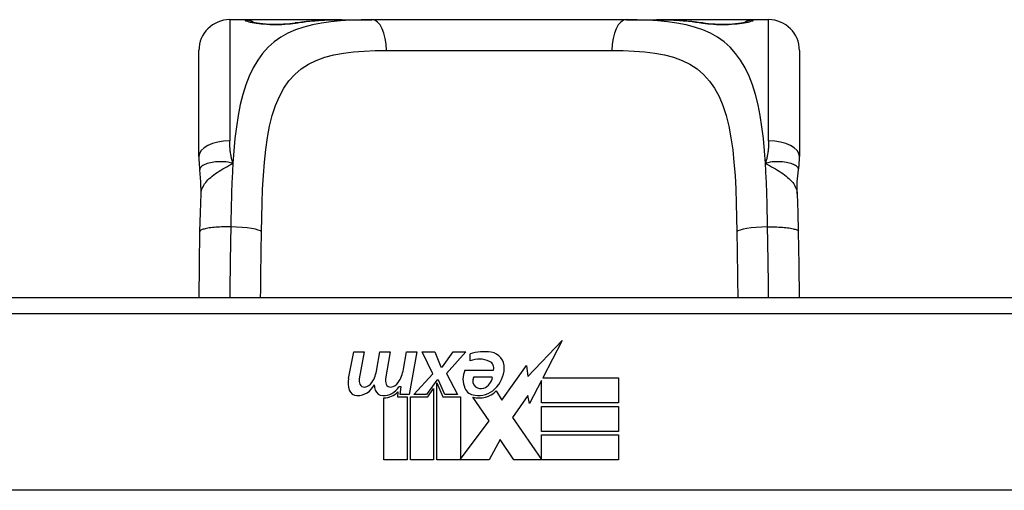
# Model space of a CAD drawing. Header units: inches. Extents: x 20 to 683, y 61 to 320.
# Tile 20 of 256: x 95.985 to 97.244, y 62.027 to 62.629. Entities that reach past the tile are written whole.
import ezdxf

# ---------------------------------------------------------------- set-up
doc = ezdxf.new("R2010")
doc.units = ezdxf.units.IN
doc.header["$MEASUREMENT"] = 0
doc.layers.add('Visible Edges(ANSI)', color=7, linetype='Continuous', lineweight=25)
doc.layers.add('Visible Tangent Edges(ANSI)', color=7, linetype='Continuous', lineweight=25)

msp = doc.modelspace()

# ---------------------------------------------------------------- linework, layer by layer
at = {"layer": 'Visible Edges(ANSI)'}
for p, q in [((96.273, 62.6285), (96.2534, 62.6285)), ((96.3969, 62.6285), (96.273, 62.6285)), ((96.3969, 62.6285), (96.4352, 62.6285)), ((96.7605, 62.6285), (96.4352, 62.6285)), ((96.7605, 62.6285), (96.7988, 62.6285)), ((96.9226, 62.6285), (96.7988, 62.6285)), ((96.9423, 62.6285), (96.9226, 62.6285)), ((96.214, 62.4538), (96.214, 62.5892)), ((96.9817, 62.5892), (96.9817, 62.4538)), ((97.3459, 62.2732), (95.8498, 62.2732)), ((96.6346, 62.1727), (96.6784, 62.2189)), ((96.6784, 62.2189), (96.6536, 62.1712)), ((96.4052, 62.1702), (96.4119, 62.2045)), ((96.4119, 62.2045), (96.4251, 62.2045)), ((96.4251, 62.2045), (96.419, 62.17)), ((96.4415, 62.182), (96.4454, 62.2045)), ((96.4454, 62.2045), (96.4586, 62.2045)), ((96.4586, 62.2045), (96.4526, 62.17)), ((96.4754, 62.182), (96.4793, 62.2045)), ((96.4793, 62.2045), (96.4925, 62.2045)), ((96.4925, 62.2045), (96.4829, 62.1499)), ((96.4994, 62.2045), (96.5156, 62.2045)), ((96.5129, 62.1764), (96.4994, 62.2045)), ((96.5156, 62.2045), (96.5231, 62.185)), ((96.5255, 62.185), (96.539, 62.2045)), ((96.5552, 62.2045), (96.5306, 62.1766)), ((96.539, 62.2045), (96.5552, 62.2045)), ((96.5606, 62.1928), (96.5606, 62.2018)), ((96.5231, 62.185), (96.5255, 62.185)), ((96.6011, 62.1428), (96.6326, 62.1869)), ((96.6326, 62.1869), (96.6346, 62.1727)), ((96.4886, 62.1499), (96.5129, 62.1764)), ((96.5306, 62.1766), (96.5444, 62.1499)), ((96.554, 62.1808), (96.5906, 62.1808)), ((96.5891, 62.1718), (96.5651, 62.1718)), ((96.4724, 62.1595), (96.4695, 62.1595)), ((96.4715, 62.1499), (96.4724, 62.1595)), ((96.5183, 62.1683), (96.505, 62.1499)), ((96.5204, 62.1683), (96.5183, 62.1683)), ((96.5183, 62.1647), (96.5258, 62.147)), ((96.5183, 62.0662), (96.5183, 62.1647)), ((96.5282, 62.1499), (96.5204, 62.1683)), ((96.6518, 62.1679), (96.6365, 62.1385)), ((96.6518, 62.1391), (96.6518, 62.1679)), ((96.6536, 62.1712), (96.7505, 62.1712)), ((96.7505, 62.1712), (96.7505, 62.1391)), ((96.4685, 62.1532), (96.4679, 62.147)), ((96.4679, 62.147), (96.4802, 62.147)), ((96.4829, 62.1499), (96.4715, 62.1499)), ((96.4802, 62.147), (96.4802, 62.0662)), ((96.4844, 62.147), (96.5066, 62.147)), ((96.4844, 62.0662), (96.4844, 62.147)), ((96.505, 62.1499), (96.4886, 62.1499)), ((96.5066, 62.147), (96.5141, 62.1574)), ((96.5141, 62.1574), (96.5141, 62.0662)), ((96.5258, 62.147), (96.5483, 62.147)), ((96.5444, 62.1499), (96.5282, 62.1499)), ((96.5483, 62.147), (96.5483, 62.0674)), ((96.5942, 62.1544), (96.6011, 62.1428)), ((96.6346, 62.1485), (96.6149, 62.1205)), ((96.6365, 62.1385), (96.6346, 62.1485)), ((96.4505, 62.0662), (96.4505, 62.1457)), ((96.5849, 62.1164), (96.5642, 62.1463)), ((96.7505, 62.1391), (96.6518, 62.1391)), ((96.6518, 62.1346), (96.7505, 62.1346)), ((96.6518, 62.1025), (96.6518, 62.1346)), ((96.7505, 62.1346), (96.7505, 62.1025)), ((96.5483, 62.0674), (96.5849, 62.1164)), ((96.6149, 62.1205), (96.6518, 62.0668)), ((96.7505, 62.1025), (96.6518, 62.1025)), ((96.6518, 62.0983), (96.7505, 62.0983)), ((96.6518, 62.0668), (96.6518, 62.0983)), ((96.7505, 62.0983), (96.7505, 62.0662)), ((96.5991, 62.0923), (96.5852, 62.0662)), ((96.6167, 62.0662), (96.5991, 62.0923)), ((96.4802, 62.0662), (96.4505, 62.0662)), ((96.5141, 62.0662), (96.4844, 62.0662)), ((96.5852, 62.0662), (96.5183, 62.0662)), ((96.7505, 62.0662), (96.6167, 62.0662)), ((97.7547, 62.0275), (95.441, 62.0275))]:
    msp.add_line(p, q, dxfattribs=at)
at = {"layer": 'Visible Edges(ANSI)', "flags": 128}
for points in [[(96.281, 62.626), (96.2816, 62.6258), (96.2833, 62.6254), (96.2885, 62.6245), (96.2957, 62.6236), (96.3041, 62.623), (96.3131, 62.6228), (96.3221, 62.6231), (96.3303, 62.6237), (96.3372, 62.6246)], [(96.3372, 62.6246), (96.3514, 62.6265), (96.3662, 62.6277), (96.3813, 62.6283), (96.3969, 62.6285)], [(96.7988, 62.6285), (96.8144, 62.6283), (96.8295, 62.6277), (96.8443, 62.6265), (96.8585, 62.6246)], [(96.8585, 62.6246), (96.8654, 62.6237), (96.8737, 62.6231), (96.8826, 62.6228), (96.8917, 62.623), (96.9, 62.6236), (96.9072, 62.6245), (96.9124, 62.6254), (96.9141, 62.6258), (96.9147, 62.626)], [(96.214, 62.4538), (96.214, 62.4531), (96.214, 62.4524), (96.214, 62.4517), (96.214, 62.4509), (96.214, 62.4502), (96.2141, 62.4495), (96.2141, 62.4488), (96.2141, 62.4481), (96.2142, 62.4474), (96.2142, 62.4467), (96.2142, 62.446), (96.2143, 62.4452), (96.2143, 62.4445), (96.2144, 62.4438), (96.2145, 62.4431), (96.2145, 62.4424), (96.2146, 62.4416), (96.2147, 62.4409), (96.2148, 62.4402), (96.2149, 62.4395), (96.2149, 62.4387), (96.215, 62.438), (96.2151, 62.4373), (96.2152, 62.4366)], [(96.9804, 62.4366), (96.9805, 62.4373), (96.9806, 62.438), (96.9807, 62.4387), (96.9808, 62.4395), (96.9809, 62.4402), (96.981, 62.4409), (96.9811, 62.4416), (96.9811, 62.4424), (96.9812, 62.4431), (96.9813, 62.4438), (96.9813, 62.4445), (96.9814, 62.4452), (96.9814, 62.446), (96.9815, 62.4467), (96.9815, 62.4474), (96.9816, 62.4481), (96.9816, 62.4488), (96.9816, 62.4495), (96.9816, 62.4502), (96.9817, 62.4509), (96.9817, 62.4517), (96.9817, 62.4524), (96.9817, 62.4531), (96.9817, 62.4538)], [(96.2168, 62.4063), (96.2167, 62.4215), (96.2152, 62.4366)], [(96.9789, 62.4063), (96.9789, 62.4215), (96.9804, 62.4366)], [(96.2154, 62.3582), (96.2159, 62.3825), (96.2168, 62.4063)], [(96.9789, 62.4063), (96.9797, 62.3825), (96.9802, 62.3582)], [(96.2142, 62.2732), (96.2148, 62.3153), (96.2154, 62.3582)], [(96.9802, 62.3582), (96.9809, 62.3153), (96.9815, 62.2732)]]:
    msp.add_lwpolyline(points, dxfattribs=at)
at = {"layer": 'Visible Edges(ANSI)'}
for centre, radius, start, end in [((96.2534, 62.5892), 0.0394, 90, 180), ((96.273, 62.6088), 0.0197, 56.88, 90), ((96.9226, 62.6088), 0.0197, 90, 123.12), ((96.9423, 62.5892), 0.0394, 0, 90), ((96.5787, 62.1438), 0.0607, 81.5605, 107.3343), ((96.5847, 62.1844), 0.0197, 356.5646, 81.5605), ((96.5724, 62.1644), 0.0307, 64.6784, 112.5609), ((96.5814, 62.1835), 0.0096, 343.5261, 64.6784), ((96.3956, 62.1894), 0.0465, 328.5584, 350.8257), ((96.4296, 62.1901), 0.0465, 327.5992, 350), ((96.5798, 62.1694), 0.0282, 156.1555, 203.8445), ((96.5735, 62.1672), 0.00955, 151.4547, 231.1652), ((96.5725, 62.1738), 0.0168, 289.3797, 352.9975), ((96.5647, 62.1856), 0.0398, 314.1684, 356.5646), ((96.4335, 62.1647), 0.0288, 169, 198.4748), ((96.4162, 62.173), 0.0246, 269.6788, 333.9508), ((96.4311, 62.1678), 0.0123, 169.9922, 203.5487), ((96.4253, 62.1653), 0.006, 203.5487, 276.1027), ((96.4246, 62.1719), 0.0126, 276.1027, 327.6083), ((96.467, 62.164), 0.0288, 183.6169, 196.9928), ((96.4493, 62.1724), 0.024, 269.4776, 327.4114), ((96.4647, 62.1678), 0.0123, 170, 203.5571), ((96.4589, 62.1653), 0.006, 203.5571, 276.03), ((96.4582, 62.1719), 0.0126, 276.03, 327.5992), ((96.5744, 62.1683), 0.0109, 231.1652, 289.3797), ((96.4161, 62.1589), 0.0105, 198.4748, 269.6788), ((96.4491, 62.1585), 0.0101, 196.9928, 269.4776), ((96.451, 62.1697), 0.024, 268.7952, 316.5849), ((96.5679, 62.1641), 0.0152, 203.8445, 265.0802), ((96.5716, 62.1784), 0.033, 257.079, 313.1785), ((96.5716, 62.1784), 0.0299, 260.4085, 314.1684)]:
    msp.add_arc(centre, radius, start, end, dxfattribs=at)
at = {"layer": 'Visible Tangent Edges(ANSI)'}
for p, q in [((96.2534, 62.6285), (96.2534, 62.4738)), ((96.273, 62.6279), (96.273, 62.6285)), ((96.9226, 62.6285), (96.9226, 62.6279)), ((96.9423, 62.4738), (96.9423, 62.6285)), ((96.4538, 62.5892), (96.7419, 62.5892)), ((95.8498, 62.2535), (97.3459, 62.2535))]:
    msp.add_line(p, q, dxfattribs=at)
at = {"layer": 'Visible Tangent Edges(ANSI)', "flags": 128}
for points in [[(96.4352, 62.6285), (96.4215, 62.6284), (96.4082, 62.628), (96.3952, 62.6272), (96.3827, 62.626), (96.3706, 62.6243), (96.3591, 62.622), (96.3481, 62.6192), (96.3377, 62.6156), (96.3279, 62.6113), (96.3187, 62.6063), (96.3103, 62.6003), (96.3025, 62.5934), (96.2955, 62.5855), (96.2892, 62.5768), (96.2835, 62.5671), (96.2784, 62.5566), (96.274, 62.5453), (96.2701, 62.5331), (96.2669, 62.5201), (96.2642, 62.5063), (96.262, 62.4919), (96.2601, 62.4768), (96.2587, 62.4612), (96.2575, 62.445)], [(96.273, 62.6279), (96.2732, 62.6276), (96.2738, 62.6273), (96.2747, 62.6269), (96.276, 62.6265), (96.2777, 62.626), (96.2797, 62.6256), (96.282, 62.6251), (96.2846, 62.6246), (96.2874, 62.6242), (96.2905, 62.6238), (96.2938, 62.6234), (96.2973, 62.6231), (96.301, 62.6228), (96.3048, 62.6226), (96.3086, 62.6225), (96.3124, 62.6224), (96.3163, 62.6225), (96.3201, 62.6226), (96.3239, 62.6228), (96.3275, 62.6231), (96.331, 62.6234), (96.3343, 62.6238), (96.3374, 62.6242), (96.3403, 62.6246)], [(96.3403, 62.6246), (96.3424, 62.625), (96.3446, 62.6253), (96.3468, 62.6256), (96.349, 62.6259), (96.3512, 62.6262), (96.3535, 62.6265), (96.3557, 62.6267), (96.358, 62.6269), (96.3603, 62.6271), (96.3627, 62.6273), (96.365, 62.6275), (96.3674, 62.6277), (96.3697, 62.6278), (96.3721, 62.628), (96.3745, 62.6281), (96.3769, 62.6282), (96.3794, 62.6283), (96.3818, 62.6283), (96.3843, 62.6284), (96.3868, 62.6284), (96.3893, 62.6285), (96.3918, 62.6285), (96.3943, 62.6285), (96.3969, 62.6285)], [(96.9382, 62.445), (96.937, 62.4611), (96.9356, 62.4767), (96.9337, 62.4918), (96.9315, 62.5062), (96.9288, 62.52), (96.9256, 62.5331), (96.9218, 62.5453), (96.9173, 62.5566), (96.9122, 62.5671), (96.9065, 62.5767), (96.9001, 62.5854), (96.8931, 62.5933), (96.8854, 62.6002), (96.8769, 62.6062), (96.8678, 62.6114), (96.8581, 62.6157), (96.8477, 62.6192), (96.8367, 62.6221), (96.8251, 62.6243), (96.8131, 62.626), (96.8006, 62.6272), (96.7876, 62.628), (96.7742, 62.6284), (96.7605, 62.6285)], [(96.7988, 62.6285), (96.8014, 62.6285), (96.8039, 62.6285), (96.8064, 62.6285), (96.8089, 62.6284), (96.8114, 62.6284), (96.8138, 62.6283), (96.8163, 62.6283), (96.8187, 62.6282), (96.8212, 62.6281), (96.8236, 62.628), (96.826, 62.6278), (96.8283, 62.6277), (96.8307, 62.6275), (96.833, 62.6273), (96.8354, 62.6271), (96.8377, 62.6269), (96.8399, 62.6267), (96.8422, 62.6265), (96.8445, 62.6262), (96.8467, 62.6259), (96.8489, 62.6256), (96.8511, 62.6253), (96.8533, 62.625), (96.8554, 62.6246)], [(96.8554, 62.6246), (96.8583, 62.6242), (96.8614, 62.6238), (96.8647, 62.6234), (96.8682, 62.6231), (96.8719, 62.6228), (96.8756, 62.6226), (96.8795, 62.6225), (96.8833, 62.6224), (96.8872, 62.6225), (96.891, 62.6226), (96.8948, 62.6228), (96.8984, 62.6231), (96.9019, 62.6234), (96.9052, 62.6238), (96.9083, 62.6242), (96.9112, 62.6247), (96.9137, 62.6251), (96.916, 62.6256), (96.918, 62.626), (96.9196, 62.6265), (96.9209, 62.6269), (96.9219, 62.6273), (96.9224, 62.6276), (96.9226, 62.6279)], [(96.294, 62.3576), (96.2943, 62.3761), (96.2948, 62.3944), (96.2955, 62.4123), (96.2965, 62.4297), (96.2977, 62.4466), (96.2994, 62.4627), (96.3016, 62.4781), (96.3044, 62.4927), (96.3078, 62.5063), (96.312, 62.519), (96.3169, 62.5305), (96.3226, 62.541), (96.3292, 62.5504), (96.3366, 62.5586), (96.3449, 62.5657), (96.354, 62.5717), (96.3641, 62.5766), (96.375, 62.5805), (96.3866, 62.5835), (96.3989, 62.5858), (96.4118, 62.5874), (96.4253, 62.5885), (96.4393, 62.589), (96.4538, 62.5892)], [(96.7419, 62.5892), (96.7564, 62.589), (96.7705, 62.5885), (96.784, 62.5874), (96.7969, 62.5858), (96.8092, 62.5836), (96.8208, 62.5805), (96.8316, 62.5766), (96.8417, 62.5717), (96.8508, 62.5657), (96.8591, 62.5585), (96.8666, 62.5502), (96.8731, 62.5409), (96.8789, 62.5304), (96.8838, 62.5188), (96.888, 62.5061), (96.8914, 62.4924), (96.8941, 62.4778), (96.8963, 62.4624), (96.898, 62.4462), (96.8993, 62.4294), (96.9003, 62.4121), (96.9009, 62.3943), (96.9014, 62.3761), (96.9017, 62.3576)], [(96.2575, 62.445), (96.2571, 62.4462), (96.2568, 62.4474), (96.2565, 62.4486), (96.2562, 62.4498), (96.2559, 62.451), (96.2557, 62.4522), (96.2554, 62.4534), (96.2552, 62.4546), (96.2549, 62.4558), (96.2547, 62.457), (96.2545, 62.4583), (96.2544, 62.4595), (96.2542, 62.4607), (96.254, 62.4619), (96.2539, 62.4631), (96.2538, 62.4643), (96.2537, 62.4655), (96.2536, 62.4667), (96.2535, 62.4679), (96.2535, 62.4691), (96.2534, 62.4703), (96.2534, 62.4714), (96.2534, 62.4726), (96.2534, 62.4738)], [(96.9423, 62.4738), (96.9423, 62.4726), (96.9423, 62.4714), (96.9423, 62.4703), (96.9422, 62.4691), (96.9422, 62.4679), (96.9421, 62.4667), (96.942, 62.4655), (96.9419, 62.4643), (96.9418, 62.4631), (96.9416, 62.4619), (96.9415, 62.4607), (96.9413, 62.4595), (96.9411, 62.4583), (96.941, 62.457), (96.9407, 62.4558), (96.9405, 62.4546), (96.9403, 62.4534), (96.94, 62.4522), (96.9398, 62.451), (96.9395, 62.4498), (96.9392, 62.4486), (96.9389, 62.4474), (96.9385, 62.4462), (96.9382, 62.445)], [(96.2575, 62.445), (96.2545, 62.4458), (96.2515, 62.4464), (96.2486, 62.4468), (96.2458, 62.4471), (96.2431, 62.4472), (96.2405, 62.4472), (96.2379, 62.4471), (96.2354, 62.4469), (96.2331, 62.4466), (96.2308, 62.4463), (96.2287, 62.4459), (96.2267, 62.4454), (96.2248, 62.4448), (96.2231, 62.4442), (96.2216, 62.4436), (96.2201, 62.4429), (96.2189, 62.4422), (96.2178, 62.4414), (96.217, 62.4406), (96.2163, 62.4398), (96.2157, 62.439), (96.2154, 62.4382), (96.2152, 62.4374), (96.2152, 62.4366)], [(96.2168, 62.4063), (96.217, 62.4081), (96.2173, 62.4099), (96.2178, 62.4117), (96.2184, 62.4135), (96.2193, 62.4152), (96.2202, 62.417), (96.2214, 62.4187), (96.2227, 62.4205), (96.2241, 62.4222), (96.2256, 62.4239), (96.2273, 62.4256), (96.2292, 62.4272), (96.2311, 62.4288), (96.2331, 62.4304), (96.2353, 62.432), (96.2375, 62.4335), (96.2398, 62.435), (96.2422, 62.4365), (96.2447, 62.4379), (96.2472, 62.4394), (96.2497, 62.4408), (96.2523, 62.4422), (96.2549, 62.4436), (96.2575, 62.445)], [(96.2575, 62.445), (96.2573, 62.4418), (96.2571, 62.4385), (96.2569, 62.4353), (96.2568, 62.432), (96.2566, 62.4287), (96.2564, 62.4254), (96.2563, 62.4221), (96.2562, 62.4187), (96.256, 62.4154), (96.2559, 62.412), (96.2558, 62.4086), (96.2557, 62.4052), (96.2556, 62.4018), (96.2555, 62.3984), (96.2554, 62.395), (96.2553, 62.3915), (96.2552, 62.3881), (96.2552, 62.3847), (96.2551, 62.3812), (96.255, 62.3778), (96.255, 62.3743), (96.2549, 62.3708), (96.2549, 62.3673), (96.2548, 62.3639)], [(96.9804, 62.4366), (96.9805, 62.4374), (96.9803, 62.4382), (96.98, 62.439), (96.9794, 62.4398), (96.9787, 62.4406), (96.9778, 62.4414), (96.9768, 62.4422), (96.9755, 62.4429), (96.9741, 62.4436), (96.9726, 62.4442), (96.9709, 62.4448), (96.969, 62.4454), (96.967, 62.4459), (96.9649, 62.4463), (96.9626, 62.4466), (96.9602, 62.4469), (96.9578, 62.4471), (96.9552, 62.4472), (96.9526, 62.4472), (96.9498, 62.4471), (96.947, 62.4468), (96.9442, 62.4464), (96.9412, 62.4458), (96.9382, 62.445)], [(96.9382, 62.445), (96.9408, 62.4436), (96.9434, 62.4422), (96.946, 62.4408), (96.9485, 62.4394), (96.951, 62.4379), (96.9535, 62.4365), (96.9559, 62.435), (96.9582, 62.4335), (96.9604, 62.432), (96.9626, 62.4304), (96.9646, 62.4288), (96.9665, 62.4272), (96.9683, 62.4256), (96.97, 62.4239), (96.9716, 62.4222), (96.973, 62.4205), (96.9743, 62.4187), (96.9755, 62.417), (96.9764, 62.4152), (96.9772, 62.4135), (96.9779, 62.4117), (96.9784, 62.4099), (96.9787, 62.4081), (96.9789, 62.4063)], [(96.9409, 62.3639), (96.9408, 62.3674), (96.9408, 62.3709), (96.9407, 62.3743), (96.9407, 62.3778), (96.9406, 62.3813), (96.9405, 62.3847), (96.9405, 62.3882), (96.9404, 62.3916), (96.9403, 62.395), (96.9402, 62.3985), (96.9401, 62.4019), (96.94, 62.4053), (96.9399, 62.4087), (96.9398, 62.412), (96.9397, 62.4154), (96.9395, 62.4187), (96.9394, 62.4221), (96.9392, 62.4254), (96.9391, 62.4287), (96.9389, 62.432), (96.9388, 62.4353), (96.9386, 62.4385), (96.9384, 62.4418), (96.9382, 62.445)], [(96.2548, 62.3639), (96.2525, 62.3639), (96.2502, 62.3639), (96.2478, 62.3639), (96.2454, 62.3638), (96.243, 62.3638), (96.2405, 62.3637), (96.2382, 62.3635), (96.2358, 62.3634), (96.2335, 62.3632), (96.2313, 62.363), (96.2292, 62.3627), (96.2272, 62.3625), (96.2254, 62.3622), (96.2236, 62.3619), (96.2221, 62.3616), (96.2206, 62.3612), (96.2194, 62.3608), (96.2183, 62.3605), (96.2174, 62.3601), (96.2167, 62.3597), (96.2161, 62.3593), (96.2158, 62.3589), (96.2155, 62.3586), (96.2154, 62.3582)], [(96.2548, 62.3639), (96.2547, 62.36), (96.2547, 62.3562), (96.2546, 62.3524), (96.2546, 62.3485), (96.2545, 62.3447), (96.2544, 62.3409), (96.2544, 62.3371), (96.2543, 62.3333), (96.2542, 62.3295), (96.2541, 62.3257), (96.2541, 62.3219), (96.254, 62.3181), (96.254, 62.3143), (96.2539, 62.3105), (96.2538, 62.3068), (96.2538, 62.303), (96.2537, 62.2993), (96.2537, 62.2955), (96.2536, 62.2918), (96.2536, 62.288), (96.2535, 62.2843), (96.2535, 62.2806), (96.2535, 62.2769), (96.2534, 62.2732)], [(96.9409, 62.3639), (96.9432, 62.3639), (96.9455, 62.3639), (96.9479, 62.3639), (96.9503, 62.3638), (96.9527, 62.3638), (96.9551, 62.3637), (96.9575, 62.3635), (96.9599, 62.3634), (96.9621, 62.3632), (96.9643, 62.363), (96.9665, 62.3627), (96.9685, 62.3625), (96.9703, 62.3622), (96.9721, 62.3619), (96.9736, 62.3616), (96.975, 62.3612), (96.9763, 62.3608), (96.9774, 62.3605), (96.9783, 62.3601), (96.979, 62.3597), (96.9795, 62.3593), (96.9799, 62.3589), (96.9802, 62.3586), (96.9802, 62.3582)], [(96.9422, 62.2732), (96.9422, 62.2769), (96.9422, 62.2806), (96.9421, 62.2843), (96.9421, 62.288), (96.9421, 62.2918), (96.942, 62.2955), (96.9419, 62.2993), (96.9419, 62.303), (96.9418, 62.3068), (96.9418, 62.3106), (96.9417, 62.3144), (96.9417, 62.3182), (96.9416, 62.3219), (96.9415, 62.3257), (96.9415, 62.3295), (96.9414, 62.3333), (96.9413, 62.3371), (96.9413, 62.341), (96.9412, 62.3448), (96.9411, 62.3486), (96.9411, 62.3524), (96.941, 62.3562), (96.9409, 62.36), (96.9409, 62.3639)], [(96.2929, 62.2732), (96.2929, 62.2767), (96.293, 62.2801), (96.293, 62.2836), (96.293, 62.2871), (96.2931, 62.2906), (96.2931, 62.294), (96.2932, 62.2975), (96.2932, 62.301), (96.2933, 62.3045), (96.2933, 62.308), (96.2934, 62.3115), (96.2934, 62.3151), (96.2935, 62.3186), (96.2935, 62.3221), (96.2936, 62.3256), (96.2936, 62.3292), (96.2937, 62.3327), (96.2937, 62.3363), (96.2938, 62.3398), (96.2938, 62.3434), (96.2939, 62.3469), (96.2939, 62.3505), (96.294, 62.354), (96.294, 62.3576)], [(96.9017, 62.3576), (96.9017, 62.354), (96.9018, 62.3505), (96.9018, 62.3469), (96.9019, 62.3434), (96.9019, 62.3398), (96.902, 62.3363), (96.902, 62.3328), (96.9021, 62.3292), (96.9021, 62.3257), (96.9022, 62.3222), (96.9022, 62.3186), (96.9023, 62.3151), (96.9023, 62.3116), (96.9024, 62.3081), (96.9024, 62.3046), (96.9025, 62.301), (96.9025, 62.2975), (96.9026, 62.294), (96.9026, 62.2906), (96.9026, 62.2871), (96.9027, 62.2836), (96.9027, 62.2801), (96.9028, 62.2766), (96.9028, 62.2732)]]:
    msp.add_lwpolyline(points, dxfattribs=at)
at = {"layer": 'Visible Tangent Edges(ANSI)'}
for centre, major_axis, ratio, start_param, end_param in [((96.273, 62.6083), (0.0197, 0), 0.998051, 1.091081, 1.570796), ((96.4352, 62.5892), (0, 0.0394), 0.472046, 4.712389, 6.283185), ((96.7605, 62.5892), (0, 0.0394), 0.472046, 0, 1.570796), ((96.9226, 62.6083), (0.0197, 0), 0.998051, 1.570796, 2.050029), ((96.3403, 62.6052), (-0.0031, 0.0194), 0.702907, 6.061108, 6.283185), ((96.8554, 62.6052), (0.0031, 0.0194), 0.702907, 0, 0.222077), ((96.2534, 62.4538), (-0.0394, 0), 0.508749, 4.712389, 6.283185), ((96.9423, 62.4538), (0.0394, 0), 0.508749, 0, 1.570796), ((96.2548, 62.3576), (0.0394, -0.0006), 0.159697, 0.093172, 1.573179), ((96.9409, 62.3576), (-0.0394, -0.0006), 0.159697, 4.710006, 6.190013)]:
    msp.add_ellipse(centre, major_axis=major_axis, ratio=ratio, start_param=start_param, end_param=end_param, dxfattribs=at)

doc.saveas('drawing.dxf')
